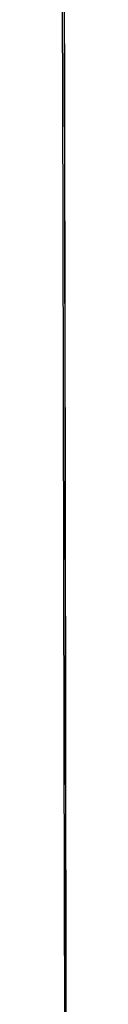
# Model space of a CAD drawing. Header units: metres. Extents: x 209747 to 209830, y 1182430 to 1182564.
# Tile 42 of 256: x 209752.175986 to 209752.176936, y 1182474.426023 to 1182474.617554. Entities that reach past the tile are written whole.
import ezdxf

# ---------------------------------------------------------------- set-up
doc = ezdxf.new("R2010")
doc.units = ezdxf.units.M
doc.header["$MEASUREMENT"] = 0
doc.linetypes.add('DGN Style 2', pattern=[15.036391, 9.021834, -6.014556])
doc.layers.get('0').update_dxf_attribs({"color": 254})

# ---------------------------------------------------------------- blocks, each defined once
blk = doc.blocks.new('*U2')
at = {"color": 3, "linetype": 'Continuous'}
for p, q in [((1.27877, -24.35539), (1.27897, -24.45713)), ((1.27897, -24.45713), (1.27914, -24.55886)), ((1.27914, -24.55886), (1.27928, -24.66059))]:
    blk.add_line(p, q, dxfattribs=at)
blk = doc.blocks.new('*U3')
at = {"color": 3, "linetype": 'Continuous'}
for p, q in [((1.27881, -24.37412), (1.27899, -24.47381)), ((1.27899, -24.47381), (1.27916, -24.57349)), ((1.27916, -24.57349), (1.2793, -24.67312))]:
    blk.add_line(p, q, dxfattribs=at)
blk = doc.blocks.new('*U4')
at = {"color": 3, "linetype": 'Continuous'}
for p, q in [((1.27876, -24.34728), (1.27895, -24.44767)), ((1.27895, -24.44767), (1.27912, -24.54806)), ((1.27912, -24.54806), (1.27927, -24.6484))]:
    blk.add_line(p, q, dxfattribs=at)
blk = doc.blocks.new('*U5')
at = {"color": 3, "linetype": 'Continuous'}
for p, q in [((1.27893, -24.43963), (1.2791, -24.53813)), ((1.2791, -24.53813), (1.27925, -24.63659))]:
    blk.add_line(p, q, dxfattribs=at)
blk = doc.blocks.new('*U6')
at = {"color": 3, "linetype": 'Continuous'}
for p, q in [((1.27888, -24.40888), (1.27905, -24.50788)), ((1.27905, -24.50788), (1.27921, -24.60687)), ((1.27921, -24.60687), (1.27935, -24.70581))]:
    blk.add_line(p, q, dxfattribs=at)
blk = doc.blocks.new('*U7')
at = {"color": 3, "linetype": 'Continuous'}
for p, q in [((1.27892, -24.43616), (1.2791, -24.53485)), ((1.2791, -24.53485), (1.27925, -24.6335)), ((1.27925, -24.6335), (1.27938, -24.7321))]:
    blk.add_line(p, q, dxfattribs=at)
blk = doc.blocks.new('*U8')
at = {"color": 3, "linetype": 'Continuous'}
for p, q in [((1.27889, -24.41943), (1.27907, -24.51829)), ((1.27907, -24.51829), (1.27922, -24.61712)), ((1.27922, -24.61712), (1.27936, -24.7159))]:
    blk.add_line(p, q, dxfattribs=at)
blk = doc.blocks.new('*U9')
at = {"color": 3, "linetype": 'Continuous'}
for p, q in [((1.27842, -24.38065), (1.27867, -24.48238)), ((1.27867, -24.48238), (1.2789, -24.5841)), ((1.2789, -24.5841), (1.27909, -24.68582))]:
    blk.add_line(p, q, dxfattribs=at)
blk = doc.blocks.new('ATTEMP')
at = {"color": 3, "linetype": 'Continuous'}
for name in ['*U9', '*U8', '*U7', '*U6', '*U3', '*U4', '*U5', '*U2']:
    blk.add_blockref(name, (-10.48, 0), dxfattribs=at)

msp = doc.modelspace()

# ---------------------------------------------------------------- block references
at = {"color": 1, "linetype": 'DGN Style 2'}
msp.add_blockref('ATTEMP', (209761.37756, 1182499.06107), dxfattribs=at)

doc.saveas('drawing.dxf')
